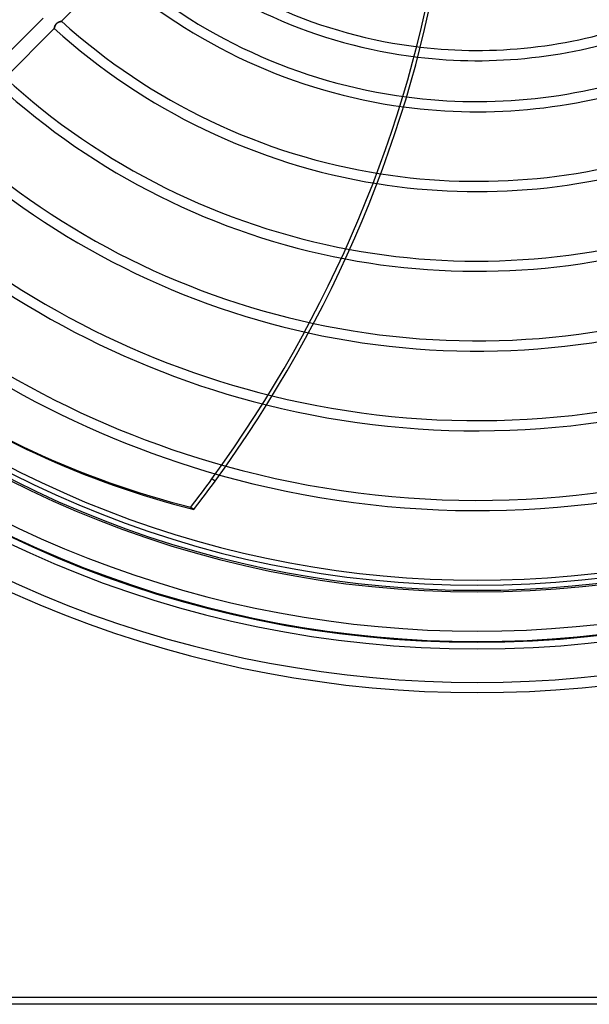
# Model space of a CAD drawing. Header units: millimetres. Extents: x -215 to 215, y -215 to 215.
# Tile 18 of 55: x -68 to 17, y -215 to -68. Entities that reach past the tile are written whole.
import ezdxf

# ---------------------------------------------------------------- set-up
doc = ezdxf.new("R2010")
doc.units = ezdxf.units.MM
doc.layers.add('MAIN-1', color=7, linetype='Continuous')
doc.layers.add('MAIN-2', color=7, linetype='Continuous')

msp = doc.modelspace()

# ---------------------------------------------------------------- linework, layer by layer
at = {"layer": 'MAIN-1'}
for p, q in [((194, -214), (-194, -214)), ((195, -215), (-195, -215))]:
    msp.add_line(p, q, dxfattribs=at)
for radius, start, end in [(153.5, 90, 270), (153.5, 270, 90), (152.5, 90, 270), (152.5, 270, 90), (162, 180, 0), (72.74, 263.3256, 289.3502), (74.27, 263.1654, 289.4807), (80.37, 262.4897, 289.8648), (81.89, 262.3133, 289.9302), (92.26, 261.0502, 290.113), (93.79, 260.8566, 290.1067), (104.16, 259.5001, 289.8826), (105.68, 259.2954, 289.8261), (116.05, 257.8758, 289.3076), (151.74, 226.7278, 313.2723), (117.58, 257.6633, 289.2134), (127.95, 256.1972, 288.4664), (129.47, 255.9787, 288.342), (139.84, 254.475, 287.4058), (141.37, 254.2513, 287.2554)]:
    msp.add_arc((0, 0), radius, start, end, dxfattribs=at)
for centre, major_axis, start_param, end_param in [((-139.18, 57.09), (-93.22, -128.31), 0.86064, 1.408172), ((-138.71, 56.74), (-93.22, -128.31), 0.86064, 1.408172), ((-142.84, -61.56), (93.22, 128.31), -1.570796, -1.004743), ((27.13, 36.84), (114.2, 157.18), 3.141593, 3.455752), ((-142.84, -61.56), (93.22, 128.31), -1.604014, -1.570796)]:
    msp.add_ellipse(centre, major_axis=major_axis, ratio=0.809017, start_param=start_param, end_param=end_param, dxfattribs=at)
at = {"layer": 'MAIN-2'}
for p, q in [((-54.58, -61.05), (-61.92, -68.39)), ((-72.02, -75.25), (-64.68, -67.92)), ((-62.86, -69), (-62.88, -69.03)), ((-62.88, -69.04), (-62.87, -69.01)), ((-62.87, -69.01), (-62.85, -68.98)), ((-62.84, -68.96), (-62.86, -69)), ((-62.85, -68.98), (-62.83, -68.94)), ((-62.83, -68.93), (-62.84, -68.96)), ((-62.81, -68.9), (-62.83, -68.93)), ((-62.83, -68.94), (-62.81, -68.91)), ((-62.79, -68.87), (-62.81, -68.9)), ((-62.81, -68.91), (-62.79, -68.88)), ((-62.77, -68.84), (-62.79, -68.87)), ((-62.79, -68.88), (-62.77, -68.84)), ((-62.74, -68.81), (-62.77, -68.84)), ((-62.77, -68.84), (-62.75, -68.81)), ((-62.75, -68.81), (-62.72, -68.78)), ((-62.72, -68.78), (-62.74, -68.81)), ((-62.69, -68.75), (-62.72, -68.78)), ((-62.72, -68.78), (-62.69, -68.75)), ((-62.66, -68.72), (-62.69, -68.75)), ((-62.69, -68.75), (-62.66, -68.72)), ((-62.66, -68.72), (-62.63, -68.69)), ((-62.64, -68.7), (-62.66, -68.72)), ((-62.61, -68.67), (-62.64, -68.7)), ((-62.63, -68.69), (-62.6, -68.67)), ((-62.58, -68.65), (-62.61, -68.67)), ((-62.6, -68.67), (-62.57, -68.64)), ((-62.54, -68.63), (-62.58, -68.65)), ((-62.57, -68.64), (-62.54, -68.62)), ((-62.54, -68.62), (-62.5, -68.6)), ((-62.51, -68.61), (-62.54, -68.63)), ((-62.48, -68.59), (-62.51, -68.61)), ((-62.5, -68.6), (-62.47, -68.58)), ((-62.45, -68.57), (-62.48, -68.59)), ((-62.47, -68.58), (-62.44, -68.56)), ((-62.42, -68.55), (-62.45, -68.57)), ((-62.44, -68.56), (-62.4, -68.55)), ((-62.38, -68.54), (-62.42, -68.55)), ((-62.4, -68.55), (-62.37, -68.53)), ((-62.35, -68.52), (-62.38, -68.54)), ((-62.37, -68.53), (-62.33, -68.52)), ((-62.32, -68.51), (-62.35, -68.52)), ((-62.33, -68.52), (-62.3, -68.5)), ((-62.29, -68.5), (-62.32, -68.51)), ((-62.3, -68.5), (-62.27, -68.49)), ((-62.26, -68.49), (-62.29, -68.5)), ((-62.27, -68.49), (-62.23, -68.48)), ((-62.23, -68.48), (-62.26, -68.49)), ((-62.2, -68.47), (-62.23, -68.48)), ((-62.23, -68.48), (-62.2, -68.47)), ((-62.17, -68.46), (-62.2, -68.47)), ((-62.2, -68.47), (-62.17, -68.46)), ((-62.14, -68.45), (-62.17, -68.46)), ((-62.17, -68.46), (-62.14, -68.45)), ((-62.11, -68.44), (-62.14, -68.45)), ((-62.14, -68.45), (-62.11, -68.44)), ((-62.09, -68.43), (-62.11, -68.44)), ((-62.11, -68.44), (-62.08, -68.43)), ((-62.06, -68.43), (-62.09, -68.43)), ((-62.08, -68.43), (-62.06, -68.43)), ((-62.04, -68.42), (-62.06, -68.43)), ((-62.06, -68.43), (-62.03, -68.42)), ((-62.02, -68.42), (-62.04, -68.42)), ((-62.03, -68.42), (-62.01, -68.41)), ((-62, -68.41), (-62.02, -68.42)), ((-62.01, -68.41), (-61.99, -68.41)), ((-61.98, -68.41), (-62, -68.41)), ((-61.99, -68.41), (-61.98, -68.41)), ((-61.97, -68.4), (-61.98, -68.41)), ((-61.98, -68.41), (-61.96, -68.4)), ((-61.96, -68.4), (-61.97, -68.4)), ((-61.94, -68.4), (-61.96, -68.4)), ((-61.96, -68.4), (-61.95, -68.4)), ((-61.95, -68.4), (-61.94, -68.4)), ((-61.93, -68.4), (-61.94, -68.4)), ((-61.94, -68.4), (-61.94, -68.4)), ((-61.94, -68.4), (-61.93, -68.4)), ((-61.92, -68.39), (-61.93, -68.39)), ((-61.93, -68.39), (-61.93, -68.4)), ((-61.93, -68.4), (-61.93, -68.39)), ((-61.93, -68.39), (-61.92, -68.39)), ((-63, -69.47), (-70.34, -76.81)), ((-62.99, -69.42), (-63, -69.43)), ((-63, -69.43), (-63, -69.44)), ((-63, -69.44), (-62.99, -69.43)), ((-63, -69.44), (-63, -69.46)), ((-63, -69.45), (-63, -69.44)), ((-63, -69.46), (-63, -69.45)), ((-63, -69.46), (-63, -69.46)), ((-63, -69.46), (-63, -69.47)), ((-63, -69.47), (-63, -69.46)), ((-63, -69.47), (-63, -69.47)), ((-63, -69.47), (-63, -69.47)), ((-63, -69.47), (-63, -69.47)), ((-63, -69.47), (-63, -69.47)), ((-62.98, -69.36), (-62.99, -69.38)), ((-62.99, -69.39), (-62.98, -69.37)), ((-62.99, -69.38), (-62.99, -69.4)), ((-62.99, -69.41), (-62.99, -69.39)), ((-62.99, -69.4), (-62.99, -69.42)), ((-62.99, -69.43), (-62.99, -69.41)), ((-62.97, -69.32), (-62.98, -69.34)), ((-62.98, -69.35), (-62.97, -69.32)), ((-62.98, -69.34), (-62.98, -69.36)), ((-62.98, -69.37), (-62.98, -69.35)), ((-62.96, -69.29), (-62.97, -69.32)), ((-62.97, -69.32), (-62.96, -69.29)), ((-62.95, -69.24), (-62.96, -69.27)), ((-62.96, -69.27), (-62.95, -69.24)), ((-62.96, -69.27), (-62.96, -69.29)), ((-62.96, -69.29), (-62.96, -69.27)), ((-62.94, -69.21), (-62.95, -69.24)), ((-62.95, -69.24), (-62.94, -69.21)), ((-62.93, -69.18), (-62.94, -69.21)), ((-62.94, -69.21), (-62.93, -69.18)), ((-62.93, -69.18), (-62.92, -69.14)), ((-62.92, -69.15), (-62.93, -69.18)), ((-62.92, -69.14), (-62.91, -69.11)), ((-62.91, -69.12), (-62.92, -69.15)), ((-62.91, -69.11), (-62.9, -69.08)), ((-62.9, -69.09), (-62.91, -69.12)), ((-62.9, -69.08), (-62.88, -69.04)), ((-62.89, -69.06), (-62.9, -69.09)), ((-62.88, -69.03), (-62.89, -69.06)), ((-39.03, -136.98), (-39.51, -136.63)), ((-42.66, -140.85), (-42.18, -141.2)), ((0, -152.5), (0, -152.5)), ((0, -153.5), (0, -153.5))]:
    msp.add_line(p, q, dxfattribs=at)
for radius, start, end in [(161, 180, 0), (74.27, 228.4521, 263.1654), (72.74, 228.432, 263.3256), (80.37, 228.1108, 262.4897), (81.89, 228.2026, 262.3133), (92.26, 227.8423, 261.0502), (93.79, 227.796, 260.8566), (104.16, 227.5175, 259.5001), (105.68, 227.4811, 259.2954), (117.58, 227.23, 257.6633), (116.05, 227.2593, 257.8758), (127.95, 227.0492, 256.1972), (129.47, 227.025, 255.9787), (139.84, 226.8748, 254.475), (141.37, 226.8546, 254.2513), (153.26, 226.6624, 313.3376), (159.36, 226.5789, 313.4211), (160.89, 226.5831, 313.4169), (166.99, 226.4524, 313.5476), (168.51, 226.4725, 313.5275)]:
    msp.add_arc((0, 0), radius, start, end, dxfattribs=at)
for centre, major_axis, start_param, end_param in [((-143.31, -61.21), (-93.22, -128.31), 1.570796, 2.13685), ((26.65, 37.19), (-114.2, -157.18), 0, 0.314159), ((-143.31, -61.21), (-93.22, -128.31), 1.537579, 1.570796)]:
    msp.add_ellipse(centre, major_axis=major_axis, ratio=0.809017, start_param=start_param, end_param=end_param, dxfattribs=at)

doc.saveas('drawing.dxf')
